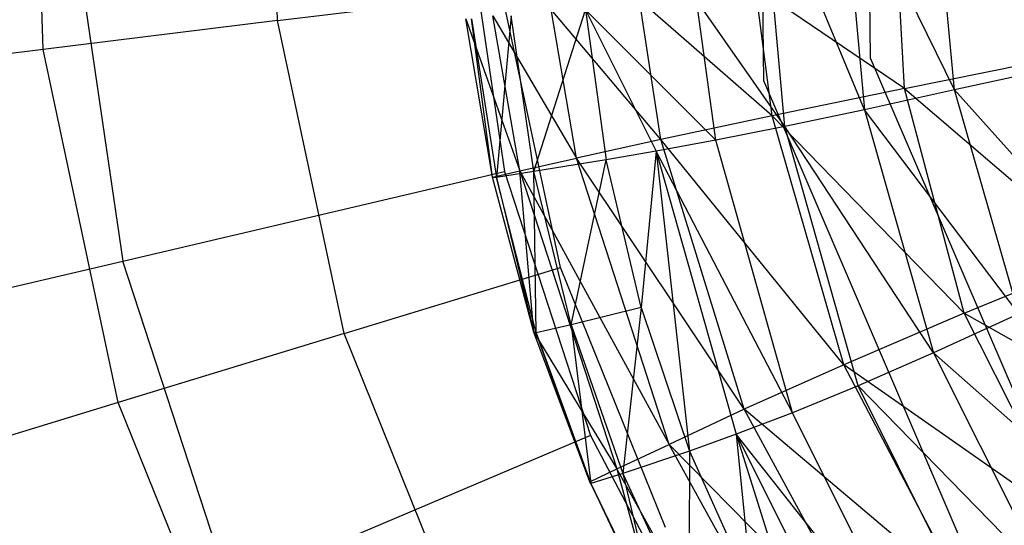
# Model space of a CAD drawing. Extents: x 1.6 to 24.9, y -15.7 to 0.
# Tile 5 of 246: x 3.172 to 4.254, y -12.603 to -12.047. Entities that reach past the tile are written whole.
import ezdxf

# ---------------------------------------------------------------- set-up
doc = ezdxf.new("R2010")
doc.units = 0
doc.header["$LTSCALE"] = 2.54
doc.layers.get('0').update_dxf_attribs({"color": 13, "linetype": 'CONTINUOUS'})

# ---------------------------------------------------------------- blocks, each defined once
blk = doc.blocks.new('ARES-203-D_STL')
at = {"color": 0}
for p, q in [((3.9898, -12.1144, 10.3659), (3.9821, -11.5292, 10.3659)), ((3.9898, -12.1144, 16.5659), (3.9821, -11.5292, 16.5659)), ((3.9898, -12.1144, 10.3659), (3.9821, -11.5292, 10.3659)), ((3.9898, -12.1144, 16.5659), (3.9821, -11.5292, 16.5659)), ((4.1072, -12.0895, 16.5659), (4.1001, -11.5511, 16.5659)), ((4.1072, -12.0895, 15.1659), (4.1001, -11.5511, 15.1659)), ((4.1072, -12.0895, 16.5659), (4.1001, -11.5511, 16.5659)), ((4.1072, -12.0895, 15.1659), (4.1001, -11.5511, 15.1659)), ((3.1978, -12.0799, 10.7733), (3.184, -11.6834, 10.7733)), ((3.1978, -12.0799, 10.7733), (3.184, -11.6834, 10.7733)), ((3.4554, -12.0483, 10.5824), (3.4431, -11.697, 10.5824)), ((3.4554, -12.0483, 10.5824), (3.4431, -11.697, 10.5824)), ((4.1004, -12.1464, 16.6033), (3.9862, -11.8698, 16.7758)), ((4.1004, -12.1464, 16.6033), (3.9862, -11.8698, 16.7758)), ((4.0131, -12.1647, 16.7759), (3.9862, -11.8698, 16.7758)), ((4.0131, -12.1647, 16.7759), (3.9862, -11.8698, 16.7758)), ((4.0748, -11.8698, 16.6033), (4.1004, -12.1464, 16.6033)), ((4.1994, -12.1245, 16.44), (4.0748, -11.8698, 16.6033)), ((4.1994, -12.1245, 16.44), (4.0748, -11.8698, 16.6033)), ((4.0748, -11.8698, 16.6033), (4.1004, -12.1464, 16.6033)), ((4.1444, -12.1229, 20.7515), (4.1307, -11.8698, 20.7516)), ((4.1444, -12.1229, 20.7515), (4.1307, -11.8698, 20.7516)), ((4.1994, -12.1245, 16.44), (4.1755, -11.8698, 16.4402)), ((4.1994, -12.1245, 16.44), (4.1755, -11.8698, 16.4402)), ((3.6603, -11.912, 10.2859), (3.7047, -12.2141, 10.2859)), ((3.6603, -11.912, 10.2859), (3.7047, -12.2141, 10.2859)), ((3.2305, -11.9382, 10.6443), (3.2854, -12.3125, 10.6443)), ((3.2305, -11.9382, 10.6443), (3.2854, -12.3125, 10.6443)), ((3.4554, -12.0483, 10.5824), (3.7021, -12.018, 10.3659)), ((3.4554, -12.0483, 10.5824), (3.7021, -12.018, 10.3659)), ((3.7662, -12.3195, 10.3659), (3.7021, -12.018, 10.3659)), ((3.7662, -12.3195, 10.3659), (3.7021, -12.018, 10.3659)), ((3.999, -12.1529, 20.3435), (3.9808, -12.0118, 20.3435)), ((4.1444, -12.1229, 20.7515), (3.9808, -12.0118, 20.3435)), ((3.999, -12.1529, 20.3435), (3.9808, -12.0118, 20.3435)), ((4.1444, -12.1229, 20.7515), (3.9808, -12.0118, 20.3435)), ((3.8768, -12.179, 19.9213), (3.8533, -12.0253, 19.9213)), ((3.999, -12.1529, 20.3435), (3.8533, -12.0253, 19.9213)), ((3.8768, -12.179, 19.9213), (3.8533, -12.0253, 19.9213)), ((3.999, -12.1529, 20.3435), (3.8533, -12.0253, 19.9213)), ((4.0131, -12.1647, 16.7759), (3.9158, -12.0254, 16.957)), ((4.0131, -12.1647, 16.7759), (3.9158, -12.0254, 16.957)), ((3.937, -12.1797, 16.9571), (3.9158, -12.0254, 16.957)), ((3.937, -12.1797, 16.9571), (3.9158, -12.0254, 16.957)), ((3.7216, -12.2134, 19.0488), (3.6919, -12.0429, 19.0488)), ((3.6919, -12.0429, 19.0488), (3.7841, -12.1996, 19.4881)), ((3.6919, -12.0429, 19.0488), (3.7841, -12.1996, 19.4881)), ((3.7216, -12.2134, 19.0488), (3.6919, -12.0429, 19.0488)), ((3.712, -12.0429, 17.749), (3.696, -12.2206, 18.1735)), ((3.712, -12.0429, 17.749), (3.696, -12.2206, 18.1735)), ((3.7371, -12.2142, 17.7491), (3.712, -12.0429, 17.749)), ((3.7371, -12.2142, 17.7491), (3.712, -12.0429, 17.749)), ((3.7371, -12.2142, 17.7491), (3.7938, -12.0363, 17.3413)), ((3.7371, -12.2142, 17.7491), (3.7938, -12.0363, 17.3413)), ((3.7841, -12.1996, 19.4881), (3.7563, -12.0359, 19.4881)), ((3.8768, -12.179, 19.9213), (3.7563, -12.0359, 19.4881)), ((3.7841, -12.1996, 19.4881), (3.7563, -12.0359, 19.4881)), ((3.8768, -12.179, 19.9213), (3.7563, -12.0359, 19.4881)), ((3.7938, -12.0363, 17.3413), (3.8167, -12.2013, 17.3414)), ((3.7938, -12.0363, 17.3413), (3.8167, -12.2013, 17.3414)), ((3.7938, -12.0363, 17.3413), (3.8716, -12.1918, 17.1459)), ((3.937, -12.1797, 16.9571), (3.7938, -12.0363, 17.3413)), ((3.937, -12.1797, 16.9571), (3.7938, -12.0363, 17.3413)), ((3.7938, -12.0363, 17.3413), (3.8716, -12.1918, 17.1459)), ((3.4554, -12.0483, 10.5824), (3.1978, -12.0799, 10.7733)), ((3.4554, -12.0483, 10.5824), (3.1978, -12.0799, 10.7733)), ((3.5285, -12.3921, 10.5824), (3.4554, -12.0483, 10.5824)), ((3.5285, -12.3921, 10.5824), (3.4554, -12.0483, 10.5824)), ((3.6622, -12.0463, 18.6086), (3.7216, -12.2134, 19.0488)), ((3.6916, -12.2203, 18.6087), (3.6622, -12.0463, 18.6086)), ((3.6916, -12.2203, 18.6087), (3.6622, -12.0463, 18.6086)), ((3.6622, -12.0463, 18.6086), (3.7216, -12.2134, 19.0488)), ((3.6916, -12.2203, 18.6087), (3.6686, -12.0462, 18.1734)), ((3.6686, -12.0462, 18.1734), (3.696, -12.2206, 18.1735)), ((3.6686, -12.0462, 18.1734), (3.696, -12.2206, 18.1735)), ((3.6916, -12.2203, 18.6087), (3.6686, -12.0462, 18.1734)), ((3.1978, -12.0799, 10.7733), (2.9317, -12.1126, 10.9375)), ((3.1978, -12.0799, 10.7733), (2.9317, -12.1126, 10.9375)), ((3.2803, -12.468, 10.7733), (3.1978, -12.0799, 10.7733)), ((3.2803, -12.468, 10.7733), (3.1978, -12.0799, 10.7733)), ((4.3197, -12.5842, 16.5659), (4.1072, -12.0895, 16.5659)), ((4.3197, -12.5842, 15.1659), (4.1072, -12.0895, 15.1659)), ((4.1072, -12.0895, 15.1659), (4.1072, -12.0895, 16.5659)), ((4.3197, -12.5842, 16.5659), (4.1072, -12.0895, 16.5659)), ((4.1072, -12.0895, 15.1659), (4.1072, -12.0895, 16.5659)), ((4.3197, -12.5842, 15.1659), (4.1072, -12.0895, 15.1659)), ((4.1444, -12.1229, 20.7515), (4.3049, -12.0905, 21.1427)), ((4.1444, -12.1229, 20.7515), (4.3049, -12.0905, 21.1427)), ((4.3112, -12.0998, 16.2858), (4.1994, -12.1245, 16.44)), ((4.3112, -12.0998, 16.2858), (4.1994, -12.1245, 16.44)), ((4.2208, -12.6521, 10.3659), (3.9898, -12.1144, 10.3659)), ((4.2208, -12.6521, 16.5659), (3.9898, -12.1144, 16.5659)), ((3.9898, -12.1144, 16.5659), (3.9898, -12.1144, 10.3659)), ((4.2208, -12.6521, 10.3659), (3.9898, -12.1144, 10.3659)), ((3.9898, -12.1144, 16.5659), (3.9898, -12.1144, 10.3659)), ((4.2208, -12.6521, 16.5659), (3.9898, -12.1144, 16.5659)), ((4.1444, -12.1229, 20.7515), (3.999, -12.1529, 20.3435)), ((4.1444, -12.1229, 20.7515), (3.999, -12.1529, 20.3435)), ((4.1994, -12.1245, 16.44), (4.1004, -12.1464, 16.6033)), ((4.1994, -12.1245, 16.44), (4.1004, -12.1464, 16.6033)), ((4.2102, -12.3699, 20.7513), (4.1444, -12.1229, 20.7515)), ((4.1444, -12.1229, 20.7515), (4.36, -12.3075, 21.1426)), ((4.1444, -12.1229, 20.7515), (4.36, -12.3075, 21.1426)), ((4.2102, -12.3699, 20.7513), (4.1444, -12.1229, 20.7515)), ((4.376, -12.3214, 16.2847), (4.1994, -12.1245, 16.44)), ((4.376, -12.3214, 16.2847), (4.1994, -12.1245, 16.44)), ((4.2701, -12.3703, 16.4395), (4.1994, -12.1245, 16.44)), ((4.2701, -12.3703, 16.4395), (4.1994, -12.1245, 16.44)), ((4.1004, -12.1464, 16.6033), (4.0131, -12.1647, 16.7759)), ((4.1004, -12.1464, 16.6033), (4.0131, -12.1647, 16.7759)), ((4.1004, -12.1464, 16.6033), (4.1763, -12.4135, 16.6034)), ((4.2701, -12.3703, 16.4395), (4.1004, -12.1464, 16.6033)), ((4.2701, -12.3703, 16.4395), (4.1004, -12.1464, 16.6033)), ((4.1004, -12.1464, 16.6033), (4.1763, -12.4135, 16.6034)), ((3.999, -12.1529, 20.3435), (3.8768, -12.179, 19.9213)), ((3.999, -12.1529, 20.3435), (3.8768, -12.179, 19.9213)), ((4.0779, -12.4266, 20.3432), (3.999, -12.1529, 20.3435)), ((4.2102, -12.3699, 20.7513), (3.999, -12.1529, 20.3435)), ((4.0779, -12.4266, 20.3432), (3.999, -12.1529, 20.3435)), ((4.2102, -12.3699, 20.7513), (3.999, -12.1529, 20.3435)), ((4.0131, -12.1647, 16.7759), (3.937, -12.1797, 16.9571)), ((4.0131, -12.1647, 16.7759), (3.937, -12.1797, 16.9571)), ((4.1763, -12.4135, 16.6034), (4.0131, -12.1647, 16.7759)), ((4.1763, -12.4135, 16.6034), (4.0131, -12.1647, 16.7759)), ((4.0935, -12.4496, 16.7762), (4.0131, -12.1647, 16.7759)), ((4.0935, -12.4496, 16.7762), (4.0131, -12.1647, 16.7759)), ((3.8768, -12.179, 19.9213), (3.7841, -12.1996, 19.4881)), ((3.8768, -12.179, 19.9213), (3.7841, -12.1996, 19.4881)), ((3.937, -12.1797, 16.9571), (3.8716, -12.1918, 17.1459)), ((3.937, -12.1797, 16.9571), (3.8716, -12.1918, 17.1459)), ((3.9684, -12.4753, 19.9211), (3.8768, -12.179, 19.9213)), ((4.0779, -12.4266, 20.3432), (3.8768, -12.179, 19.9213)), ((3.9684, -12.4753, 19.9211), (3.8768, -12.179, 19.9213)), ((4.0779, -12.4266, 20.3432), (3.8768, -12.179, 19.9213)), ((4.0213, -12.4791, 16.9574), (3.937, -12.1797, 16.9571)), ((4.0213, -12.4791, 16.9574), (3.937, -12.1797, 16.9571)), ((3.8716, -12.1918, 17.1459), (3.8167, -12.2013, 17.3414)), ((3.8716, -12.1918, 17.1459), (3.8167, -12.2013, 17.3414)), ((3.8716, -12.1918, 17.1459), (3.8549, -12.3634, 17.3414)), ((3.8716, -12.1918, 17.1459), (3.8549, -12.3634, 17.3414)), ((3.8716, -12.1918, 17.1459), (3.9081, -12.5212, 17.3414)), ((3.8716, -12.1918, 17.1459), (3.9081, -12.5212, 17.3414)), ((3.8716, -12.1918, 17.1459), (3.9596, -12.5027, 17.146)), ((4.0213, -12.4791, 16.9574), (3.8716, -12.1918, 17.1459)), ((4.0213, -12.4791, 16.9574), (3.8716, -12.1918, 17.1459)), ((3.8716, -12.1918, 17.1459), (3.9596, -12.5027, 17.146)), ((3.7216, -12.2134, 19.0488), (3.7841, -12.1996, 19.4881)), ((3.7216, -12.2134, 19.0488), (3.7841, -12.1996, 19.4881)), ((3.8167, -12.2013, 17.3414), (3.7371, -12.2142, 17.7491)), ((3.8167, -12.2013, 17.3414), (3.7371, -12.2142, 17.7491)), ((3.7781, -12.3824, 17.7491), (3.8167, -12.2013, 17.3414)), ((3.7781, -12.3824, 17.7491), (3.8167, -12.2013, 17.3414)), ((3.8857, -12.514, 19.4881), (3.7841, -12.1996, 19.4881)), ((3.9684, -12.4753, 19.9211), (3.7841, -12.1996, 19.4881)), ((3.8857, -12.514, 19.4881), (3.7841, -12.1996, 19.4881)), ((3.9684, -12.4753, 19.9211), (3.7841, -12.1996, 19.4881)), ((3.8549, -12.3634, 17.3414), (3.8167, -12.2013, 17.3414)), ((3.8549, -12.3634, 17.3414), (3.8167, -12.2013, 17.3414)), ((3.2854, -12.3125, 10.6443), (3.7047, -12.2141, 10.2859)), ((3.2854, -12.3125, 10.6443), (3.7047, -12.2141, 10.2859)), ((3.6916, -12.2203, 18.6087), (3.7216, -12.2134, 19.0488)), ((3.6916, -12.2203, 18.6087), (3.7216, -12.2134, 19.0488)), ((3.7371, -12.2142, 17.7491), (3.696, -12.2206, 18.1735)), ((3.7371, -12.2142, 17.7491), (3.696, -12.2206, 18.1735)), ((3.7047, -12.2141, 10.2859), (3.7994, -12.5043, 10.2859)), ((3.7047, -12.2141, 10.2859), (3.7994, -12.5043, 10.2859)), ((3.7216, -12.2134, 19.0488), (3.8857, -12.514, 19.4881)), ((3.7216, -12.2134, 19.0488), (3.8857, -12.514, 19.4881)), ((3.7216, -12.2134, 19.0488), (3.8284, -12.5407, 19.049)), ((3.7371, -12.3905, 18.6088), (3.7216, -12.2134, 19.0488)), ((3.7371, -12.3905, 18.6088), (3.7216, -12.2134, 19.0488)), ((3.7216, -12.2134, 19.0488), (3.8284, -12.5407, 19.049)), ((3.7781, -12.3824, 17.7491), (3.7371, -12.2142, 17.7491)), ((3.7781, -12.3824, 17.7491), (3.7371, -12.2142, 17.7491)), ((3.7398, -12.3913, 18.1736), (3.7371, -12.2142, 17.7491)), ((3.7398, -12.3913, 18.1736), (3.7371, -12.2142, 17.7491)), ((3.7371, -12.3905, 18.6088), (3.6916, -12.2203, 18.6087)), ((3.6916, -12.2203, 18.6087), (3.696, -12.2206, 18.1735)), ((3.6916, -12.2203, 18.6087), (3.696, -12.2206, 18.1735)), ((3.7371, -12.3905, 18.6088), (3.6916, -12.2203, 18.6087)), ((3.696, -12.2206, 18.1735), (3.7371, -12.3905, 18.6088)), ((3.7398, -12.3913, 18.1736), (3.696, -12.2206, 18.1735)), ((3.7398, -12.3913, 18.1736), (3.696, -12.2206, 18.1735)), ((3.696, -12.2206, 18.1735), (3.7371, -12.3905, 18.6088)), ((2.8349, -12.4183, 10.9263), (3.2854, -12.3125, 10.6443)), ((2.8349, -12.4183, 10.9263), (3.2854, -12.3125, 10.6443)), ((3.4028, -12.6722, 10.6443), (3.2854, -12.3125, 10.6443)), ((3.4028, -12.6722, 10.6443), (3.2854, -12.3125, 10.6443)), ((4.2102, -12.3699, 20.7513), (4.36, -12.3075, 21.1426)), ((4.2102, -12.3699, 20.7513), (4.36, -12.3075, 21.1426)), ((3.5285, -12.3921, 10.5824), (3.7662, -12.3195, 10.3659)), ((3.5285, -12.3921, 10.5824), (3.7662, -12.3195, 10.3659)), ((3.8817, -12.6052, 10.3659), (3.7662, -12.3195, 10.3659)), ((3.8817, -12.6052, 10.3659), (3.7662, -12.3195, 10.3659)), ((3.8549, -12.3634, 17.3414), (3.7781, -12.3824, 17.7491)), ((3.8549, -12.3634, 17.3414), (3.7781, -12.3824, 17.7491)), ((3.8549, -12.3634, 17.3414), (3.835, -12.5458, 17.7491)), ((3.8549, -12.3634, 17.3414), (3.835, -12.5458, 17.7491)), ((3.8549, -12.3634, 17.3414), (3.9081, -12.5212, 17.3414)), ((3.8549, -12.3634, 17.3414), (3.9081, -12.5212, 17.3414)), ((4.2102, -12.3699, 20.7513), (4.0779, -12.4266, 20.3432)), ((4.2102, -12.3699, 20.7513), (4.0779, -12.4266, 20.3432)), ((4.2701, -12.3703, 16.4395), (4.1763, -12.4135, 16.6034)), ((4.2701, -12.3703, 16.4395), (4.1763, -12.4135, 16.6034)), ((4.3264, -12.6004, 20.7509), (4.2102, -12.3699, 20.7513)), ((4.2102, -12.3699, 20.7513), (4.4595, -12.5112, 21.1425)), ((4.2102, -12.3699, 20.7513), (4.4595, -12.5112, 21.1425)), ((4.3264, -12.6004, 20.7509), (4.2102, -12.3699, 20.7513)), ((3.7781, -12.3824, 17.7491), (3.7398, -12.3913, 18.1736)), ((3.7781, -12.3824, 17.7491), (3.7398, -12.3913, 18.1736)), ((3.7781, -12.3824, 17.7491), (3.7996, -12.5569, 18.1737)), ((3.7781, -12.3824, 17.7491), (3.7996, -12.5569, 18.1737)), ((3.7781, -12.3824, 17.7491), (3.835, -12.5458, 17.7491)), ((3.7781, -12.3824, 17.7491), (3.835, -12.5458, 17.7491)), ((3.5285, -12.3921, 10.5824), (3.2803, -12.468, 10.7733)), ((3.5285, -12.3921, 10.5824), (3.2803, -12.468, 10.7733)), ((3.6602, -12.7181, 10.5824), (3.5285, -12.3921, 10.5824)), ((3.6602, -12.7181, 10.5824), (3.5285, -12.3921, 10.5824)), ((3.7398, -12.3913, 18.1736), (3.7371, -12.3905, 18.6088)), ((3.7398, -12.3913, 18.1736), (3.7371, -12.3905, 18.6088)), ((3.7985, -12.5551, 18.6089), (3.7371, -12.3905, 18.6088)), ((3.7371, -12.3905, 18.6088), (3.8284, -12.5407, 19.049)), ((3.7371, -12.3905, 18.6088), (3.8284, -12.5407, 19.049)), ((3.7985, -12.5551, 18.6089), (3.7371, -12.3905, 18.6088)), ((3.7985, -12.5551, 18.6089), (3.7398, -12.3913, 18.1736)), ((3.7398, -12.3913, 18.1736), (3.7996, -12.5569, 18.1737)), ((3.7398, -12.3913, 18.1736), (3.7996, -12.5569, 18.1737)), ((3.7985, -12.5551, 18.6089), (3.7398, -12.3913, 18.1736)), ((4.1763, -12.4135, 16.6034), (4.0935, -12.4496, 16.7762)), ((4.1763, -12.4135, 16.6034), (4.0935, -12.4496, 16.7762)), ((4.1763, -12.4135, 16.6034), (4.3007, -12.6616, 16.6034)), ((4.3858, -12.5985, 16.4386), (4.1763, -12.4135, 16.6034)), ((4.3858, -12.5985, 16.4386), (4.1763, -12.4135, 16.6034)), ((4.1763, -12.4135, 16.6034), (4.3007, -12.6616, 16.6034)), ((4.0779, -12.4266, 20.3432), (3.9684, -12.4753, 19.9211)), ((4.0779, -12.4266, 20.3432), (3.9684, -12.4753, 19.9211)), ((4.2108, -12.68, 20.3428), (4.0779, -12.4266, 20.3432)), ((4.3264, -12.6004, 20.7509), (4.0779, -12.4266, 20.3432)), ((4.2108, -12.68, 20.3428), (4.0779, -12.4266, 20.3432)), ((4.3264, -12.6004, 20.7509), (4.0779, -12.4266, 20.3432)), ((4.0935, -12.4496, 16.7762), (4.0213, -12.4791, 16.9574)), ((4.0935, -12.4496, 16.7762), (4.0213, -12.4791, 16.9574)), ((4.3007, -12.6616, 16.6034), (4.0935, -12.4496, 16.7762)), ((4.3007, -12.6616, 16.6034), (4.0935, -12.4496, 16.7762)), ((4.2255, -12.7143, 16.7767), (4.0935, -12.4496, 16.7762)), ((4.2255, -12.7143, 16.7767), (4.0935, -12.4496, 16.7762)), ((3.2803, -12.468, 10.7733), (3.0239, -12.5464, 10.9375)), ((3.2803, -12.468, 10.7733), (3.0239, -12.5464, 10.9375)), ((3.4289, -12.8359, 10.7733), (3.2803, -12.468, 10.7733)), ((3.4289, -12.8359, 10.7733), (3.2803, -12.468, 10.7733)), ((3.9684, -12.4753, 19.9211), (3.8857, -12.514, 19.4881)), ((3.9684, -12.4753, 19.9211), (3.8857, -12.514, 19.4881)), ((4.1164, -12.7477, 19.9209), (3.9684, -12.4753, 19.9211)), ((4.2108, -12.68, 20.3428), (3.9684, -12.4753, 19.9211)), ((4.1164, -12.7477, 19.9209), (3.9684, -12.4753, 19.9211)), ((4.2108, -12.68, 20.3428), (3.9684, -12.4753, 19.9211)), ((4.0213, -12.4791, 16.9574), (3.9596, -12.5027, 17.146)), ((4.0213, -12.4791, 16.9574), (3.9596, -12.5027, 17.146)), ((4.1601, -12.7572, 16.9579), (4.0213, -12.4791, 16.9574)), ((4.1601, -12.7572, 16.9579), (4.0213, -12.4791, 16.9574)), ((3.7994, -12.5043, 10.2859), (3.4028, -12.6722, 10.6443)), ((3.7994, -12.5043, 10.2859), (3.4028, -12.6722, 10.6443)), ((3.7994, -12.5043, 10.2859), (3.9419, -12.7743, 10.2859)), ((3.7994, -12.5043, 10.2859), (3.9419, -12.7743, 10.2859)), ((3.9596, -12.5027, 17.146), (3.9081, -12.5212, 17.3414)), ((3.9596, -12.5027, 17.146), (3.9081, -12.5212, 17.3414)), ((3.9596, -12.5027, 17.146), (3.9762, -12.6731, 17.3414)), ((3.9596, -12.5027, 17.146), (3.9762, -12.6731, 17.3414)), ((3.9596, -12.5027, 17.146), (4.0584, -12.8178, 17.3414)), ((3.9596, -12.5027, 17.146), (4.0584, -12.8178, 17.3414)), ((3.9596, -12.5027, 17.146), (4.1044, -12.7913, 17.1463)), ((4.1601, -12.7572, 16.9579), (3.9596, -12.5027, 17.146)), ((4.1601, -12.7572, 16.9579), (3.9596, -12.5027, 17.146)), ((3.9596, -12.5027, 17.146), (4.1044, -12.7913, 17.1463)), ((3.8284, -12.5407, 19.049), (3.8857, -12.514, 19.4881)), ((3.8284, -12.5407, 19.049), (3.8857, -12.514, 19.4881)), ((4.0452, -12.8017, 19.4882), (3.8857, -12.514, 19.4881)), ((4.1164, -12.7477, 19.9209), (3.8857, -12.514, 19.4881)), ((4.0452, -12.8017, 19.4882), (3.8857, -12.514, 19.4881)), ((4.1164, -12.7477, 19.9209), (3.8857, -12.514, 19.4881)), ((3.9081, -12.5212, 17.3414), (3.835, -12.5458, 17.7491)), ((3.9081, -12.5212, 17.3414), (3.835, -12.5458, 17.7491)), ((3.9081, -12.5212, 17.3414), (3.9073, -12.7029, 17.7491)), ((3.9081, -12.5212, 17.3414), (3.9073, -12.7029, 17.7491)), ((3.9081, -12.5212, 17.3414), (3.9762, -12.6731, 17.3414)), ((3.9081, -12.5212, 17.3414), (3.9762, -12.6731, 17.3414)), ((3.7985, -12.5551, 18.6089), (3.8284, -12.5407, 19.049)), ((3.7985, -12.5551, 18.6089), (3.8284, -12.5407, 19.049)), ((3.9945, -12.8401, 19.0493), (3.8284, -12.5407, 19.049)), ((3.8284, -12.5407, 19.049), (3.8752, -12.7128, 18.6091)), ((3.9945, -12.8401, 19.0493), (3.8284, -12.5407, 19.049)), ((3.8284, -12.5407, 19.049), (3.8752, -12.7128, 18.6091)), ((3.835, -12.5458, 17.7491), (3.7996, -12.5569, 18.1737)), ((3.835, -12.5458, 17.7491), (3.7996, -12.5569, 18.1737)), ((3.835, -12.5458, 17.7491), (3.8749, -12.7158, 18.1739)), ((3.835, -12.5458, 17.7491), (3.8749, -12.7158, 18.1739)), ((3.835, -12.5458, 17.7491), (3.9073, -12.7029, 17.7491)), ((3.835, -12.5458, 17.7491), (3.9073, -12.7029, 17.7491)), ((3.7996, -12.5569, 18.1737), (3.7985, -12.5551, 18.6089)), ((3.7985, -12.5551, 18.6089), (3.8752, -12.7128, 18.6091)), ((3.7985, -12.5551, 18.6089), (3.8752, -12.7128, 18.6091)), ((3.7996, -12.5569, 18.1737), (3.7985, -12.5551, 18.6089)), ((3.7996, -12.5569, 18.1737), (3.8752, -12.7128, 18.6091)), ((3.7996, -12.5569, 18.1737), (3.8752, -12.7128, 18.6091)), ((3.7996, -12.5569, 18.1737), (3.8749, -12.7158, 18.1739)), ((3.7996, -12.5569, 18.1737), (3.8749, -12.7158, 18.1739))]:
    blk.add_line(p, q, dxfattribs=at)

msp = doc.modelspace()

# ---------------------------------------------------------------- block references
at = {"color": 0}
msp.add_blockref('ARES-203-D_STL', (0, 0), dxfattribs=at)

doc.saveas('drawing.dxf')
